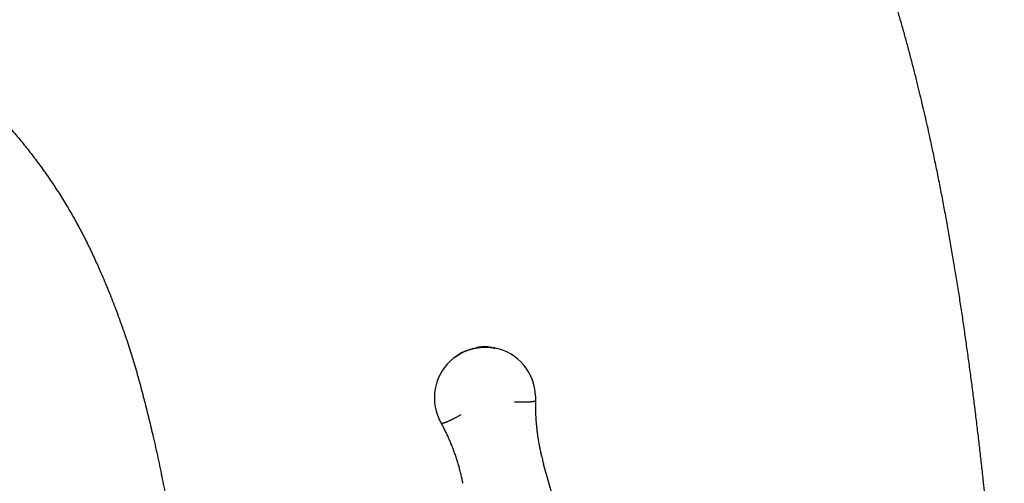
# Model space of a CAD drawing. Header units: millimetres. Extents: x 8 to 566, y 12 to 398.
# Tile 3 of 198: x 107 to 175, y 321 to 353. Entities that reach past the tile are written whole.
import ezdxf

# ---------------------------------------------------------------- set-up
doc = ezdxf.new("R2010")
doc.units = ezdxf.units.MM

msp = doc.modelspace()

# ---------------------------------------------------------------- linework, layer by layer
at = {"color": 7, "linetype": 'Continuous', "lineweight": 30}
for p, q in [((139.688, 330.555), (139.851, 330.525)), ((142.603, 326.863), (142.639, 326.898)), ((136.129, 325.335), (136.176, 325.32)), ((143.195, 322.52), (143.198, 322.509)), ((147.816, 306.367), (143.198, 322.509))]:
    msp.add_line(p, q, dxfattribs=at)
for centre, radius, start, end in [((139.113, 328.406), 2.219, 76.44822, 106.46495), ((139.148, 327.109), 3.488, 78.37386, 80.59046), ((139.168, 327.117), 3.476, 1.6623, 78.66066), ((139.123, 327.106), 3.476, 128.34302, 205.33403), ((139.143, 327.107), 3.488, 125.9028, 128.62612)]:
    msp.add_arc(centre, radius, start, end, dxfattribs=at)
for points, knots in [([(175.047, 305.131), (175.006, 305.676), (174.926, 306.765), (174.8, 308.398), (174.669, 310.03), (174.533, 311.663), (174.391, 313.294), (174.244, 314.926), (174.091, 316.557), (173.932, 318.187), (173.766, 319.817), (173.611, 321.266), (173.472, 322.532), (173.348, 323.618), (173.221, 324.706), (173.09, 325.796), (172.954, 326.889), (172.814, 327.981), (172.67, 329.072), (172.521, 330.163), (172.368, 331.253), (172.209, 332.343), (172.046, 333.432), (171.877, 334.52), (171.703, 335.607), (171.523, 336.693), (171.337, 337.779), (171.145, 338.863), (170.947, 339.946), (170.743, 341.028), (170.531, 342.109), (170.312, 343.189), (170.111, 344.147), (169.931, 344.984), (169.772, 345.701), (169.611, 346.417), (169.445, 347.133), (169.276, 347.847), (169.092, 348.604), (168.894, 349.403), (168.679, 350.243), (168.458, 351.083), (168.231, 351.92), (167.997, 352.756), (167.768, 353.553), (167.544, 354.311), (167.326, 355.03), (167.102, 355.747), (166.873, 356.463), (166.638, 357.178), (166.396, 357.89), (166.148, 358.6), (165.906, 359.274), (165.67, 359.911), (165.441, 360.511), (165.207, 361.11), (164.968, 361.706), (164.722, 362.301), (164.471, 362.893), (164.213, 363.483), (163.959, 364.05), (163.708, 364.593), (163.461, 365.114), (163.209, 365.632), (162.952, 366.147), (162.69, 366.66), (162.422, 367.17), (162.148, 367.677), (161.869, 368.181), (161.584, 368.682), (161.293, 369.179), (160.996, 369.673), (160.693, 370.163), (160.385, 370.65), (160.07, 371.133), (159.764, 371.589), (159.468, 372.02), (159.182, 372.425), (158.892, 372.827), (158.598, 373.226), (158.299, 373.621), (157.992, 374.017), (157.677, 374.414), (157.354, 374.81), (157.027, 375.203), (156.695, 375.592), (156.357, 375.977), (156.015, 376.359), (155.668, 376.736), (155.316, 377.11), (154.959, 377.479), (154.603, 377.839), (154.248, 378.19), (153.894, 378.531), (153.536, 378.869), (153.174, 379.202), (152.808, 379.531), (152.439, 379.857), (152.065, 380.177), (151.689, 380.494), (151.308, 380.806), (150.923, 381.116), (150.533, 381.422), (150.137, 381.726), (149.738, 382.025), (149.337, 382.32), (148.917, 382.62), (148.481, 382.926), (148.026, 383.237), (147.568, 383.543), (147.106, 383.844), (146.641, 384.139), (146.172, 384.43), (145.701, 384.716), (145.221, 385), (144.733, 385.282), (144.237, 385.562), (143.738, 385.837), (143.237, 386.106), (142.732, 386.371), (142.225, 386.631), (141.715, 386.887), (141.202, 387.138), (140.687, 387.384), (140.126, 387.646), (139.518, 387.922), (138.863, 388.212), (138.206, 388.495), (137.545, 388.771), (136.88, 389.041), (136.213, 389.304), (135.544, 389.562), (134.868, 389.814), (134.186, 390.063), (133.498, 390.306), (132.808, 390.544), (132.116, 390.776), (131.421, 391.002), (130.724, 391.223), (130.026, 391.439), (129.321, 391.651), (128.61, 391.859), (127.892, 392.064), (127.172, 392.263), (126.451, 392.458), (125.729, 392.648), (125.005, 392.834), (124.28, 393.015), (123.486, 393.208), (122.623, 393.412), (121.691, 393.625), (120.756, 393.831), (119.821, 394.031), (118.883, 394.225), (118.258, 394.349), (117.945, 394.411)], [0, 0, 0, 0, 0.013902, 0.027804, 0.041708, 0.055612, 0.069516, 0.083421, 0.097327, 0.111232, 0.125141, 0.13905, 0.148324, 0.157597, 0.166871, 0.176216, 0.185561, 0.194906, 0.204253, 0.213599, 0.222946, 0.232292, 0.241638, 0.250985, 0.260332, 0.269679, 0.279026, 0.288374, 0.297722, 0.307069, 0.316417, 0.325765, 0.335114, 0.341347, 0.347579, 0.353812, 0.360046, 0.36628, 0.372514, 0.379878, 0.387243, 0.394607, 0.401975, 0.409343, 0.416711, 0.42309, 0.429469, 0.435848, 0.442227, 0.448613, 0.454999, 0.461384, 0.46777, 0.473225, 0.47868, 0.484135, 0.48959, 0.495052, 0.500515, 0.505978, 0.511441, 0.516331, 0.521221, 0.526112, 0.531002, 0.535892, 0.540782, 0.545673, 0.550564, 0.555455, 0.560345, 0.565236, 0.570127, 0.575019, 0.57991, 0.584801, 0.589009, 0.593218, 0.597427, 0.601636, 0.605845, 0.610053, 0.614393, 0.618734, 0.623075, 0.627415, 0.631755, 0.636111, 0.640468, 0.644825, 0.649181, 0.653537, 0.657714, 0.661892, 0.666069, 0.670247, 0.674424, 0.678601, 0.682778, 0.686956, 0.691133, 0.69531, 0.699541, 0.703772, 0.708004, 0.712235, 0.716466, 0.72114, 0.725814, 0.730488, 0.735162, 0.739845, 0.744529, 0.749212, 0.753895, 0.758728, 0.763561, 0.768394, 0.773227, 0.77806, 0.782904, 0.787749, 0.792594, 0.797438, 0.802283, 0.808361, 0.814439, 0.820517, 0.826595, 0.832683, 0.838771, 0.844859, 0.850947, 0.857143, 0.86334, 0.869537, 0.875733, 0.881936, 0.88814, 0.894343, 0.900546, 0.906884, 0.913223, 0.919561, 0.925899, 0.932242, 0.938585, 0.944927, 0.95127, 0.95939, 0.96751, 0.97563, 0.983753, 0.991877, 1, 1, 1, 1]), ([(99.393, 352.027), (99.549, 351.913), (99.859, 351.685), (100.319, 351.336), (100.775, 350.981), (101.226, 350.62), (101.673, 350.253), (102.114, 349.881), (102.539, 349.513), (102.946, 349.151), (103.338, 348.794), (103.724, 348.432), (104.106, 348.065), (104.484, 347.694), (104.856, 347.317), (105.223, 346.936), (105.586, 346.549), (105.943, 346.158), (106.294, 345.762), (106.641, 345.362), (106.975, 344.964), (107.297, 344.57), (107.608, 344.179), (107.914, 343.784), (108.214, 343.385), (108.515, 342.974), (108.816, 342.551), (109.117, 342.115), (109.411, 341.675), (109.699, 341.23), (109.981, 340.782), (110.251, 340.338), (110.51, 339.899), (110.757, 339.466), (110.999, 339.029), (111.235, 338.589), (111.465, 338.146), (111.689, 337.699), (111.907, 337.25), (112.119, 336.798), (112.326, 336.344), (112.55, 335.84), (112.789, 335.288), (113.041, 334.684), (113.284, 334.084), (113.517, 333.486), (113.742, 332.892), (113.959, 332.295), (114.17, 331.695), (114.373, 331.097), (114.568, 330.5), (114.755, 329.904), (114.935, 329.307), (115.111, 328.704), (115.281, 328.094), (115.445, 327.479), (115.605, 326.863), (115.762, 326.245), (115.915, 325.627), (116.064, 325.008), (116.218, 324.354), (116.375, 323.664), (116.535, 322.938), (116.688, 322.211), (116.836, 321.483), (116.978, 320.753), (117.111, 320.037), (117.235, 319.333), (117.351, 318.642), (117.46, 317.95), (117.568, 317.258), (117.637, 316.796), (117.672, 316.565)], [0, 0, 0, 0, 0.014049, 0.028099, 0.042148, 0.056198, 0.070247, 0.084297, 0.098346, 0.111225, 0.124103, 0.136982, 0.14986, 0.162738, 0.175616, 0.188495, 0.201373, 0.214252, 0.22713, 0.240009, 0.252887, 0.265029, 0.277172, 0.289314, 0.301457, 0.3136, 0.326478, 0.339357, 0.352235, 0.365113, 0.377992, 0.39087, 0.403013, 0.415155, 0.427298, 0.43944, 0.451583, 0.463726, 0.475868, 0.488011, 0.500153, 0.512296, 0.528197, 0.544098, 0.559999, 0.575453, 0.590907, 0.606361, 0.621815, 0.637269, 0.652448, 0.667626, 0.682804, 0.697983, 0.713471, 0.728959, 0.744447, 0.759935, 0.775423, 0.790911, 0.806399, 0.824469, 0.842539, 0.860608, 0.878677, 0.896747, 0.914816, 0.931853, 0.948889, 0.965926, 0.982963, 1, 1, 1, 1]), ([(137.098, 329.932), (137.29, 330.057), (137.674, 330.305), (138.113, 330.434), (138.332, 330.498)], [0, 0, 0, 0, 0.499998, 1, 1, 1, 1]), ([(137.098, 329.933), (137.101, 329.935), (137.107, 329.94), (137.119, 329.948), (137.135, 329.96), (137.157, 329.975), (137.186, 329.995), (137.219, 330.018), (137.256, 330.043), (137.292, 330.067), (137.326, 330.089), (137.356, 330.108), (137.384, 330.126), (137.411, 330.141), (137.434, 330.155), (137.466, 330.174), (137.506, 330.196), (137.552, 330.22), (137.598, 330.243), (137.641, 330.263), (137.695, 330.287), (137.761, 330.314), (137.839, 330.344), (137.921, 330.372), (138.002, 330.398), (138.082, 330.422), (138.162, 330.446), (138.247, 330.47), (138.304, 330.485), (138.333, 330.493)], [0, 0, 0, 0, 0.00748, 0.017808, 0.030895, 0.052152, 0.0777, 0.107193, 0.140258, 0.176514, 0.201804, 0.228208, 0.254332, 0.275237, 0.295533, 0.315264, 0.355825, 0.394337, 0.431125, 0.466477, 0.500643, 0.560756, 0.621745, 0.684673, 0.750203, 0.807709, 0.869236, 0.933764, 1, 1, 1, 1]), ([(137.658, 330.268), (137.644, 330.261), (137.616, 330.249), (137.578, 330.23), (137.547, 330.214), (137.522, 330.201), (137.503, 330.191), (137.485, 330.182), (137.47, 330.173), (137.453, 330.163), (137.431, 330.151), (137.401, 330.133), (137.379, 330.12), (137.366, 330.112)], [0, 0, 0, 0, 0.1407872, 0.2702302, 0.3862605, 0.4591938, 0.5253227, 0.5844705, 0.6364454, 0.6818646, 0.7692402, 0.8581251, 1, 1, 1, 1]), ([(138.399, 330.507), (138.399, 330.507), (138.391, 330.505), (138.378, 330.502), (138.361, 330.497), (138.349, 330.494), (138.339, 330.491), (138.33, 330.489), (138.318, 330.486), (138.302, 330.481), (138.28, 330.475), (138.25, 330.467), (138.224, 330.46), (138.209, 330.455), (138.207, 330.455)], [0, 0, 0, 0, 0.000395, 0.126092, 0.204298, 0.268307, 0.317851, 0.352748, 0.414446, 0.496494, 0.599109, 0.765917, 0.968727, 1, 1, 1, 1]), ([(138.332, 330.498), (138.557, 330.54), (139.006, 330.625), (139.461, 330.578), (139.688, 330.554)], [0, 0, 0, 0, 0.500002, 1, 1, 1, 1]), ([(138.333, 330.493), (138.343, 330.496), (138.355, 330.499), (138.367, 330.502), (138.37, 330.503)], [0, 0, 0, 0, 0.786686, 1, 1, 1, 1]), ([(139.204, 330.599), (139.196, 330.6), (139.157, 330.602), (139.104, 330.603), (139.048, 330.604), (139.013, 330.605), (138.983, 330.605), (138.962, 330.605), (138.947, 330.605), (138.935, 330.605), (138.918, 330.605), (138.896, 330.605), (138.873, 330.605), (138.852, 330.605), (138.832, 330.604), (138.813, 330.604), (138.796, 330.603), (138.785, 330.603), (138.779, 330.603), (138.777, 330.603), (138.776, 330.602), (138.773, 330.602), (138.768, 330.6), (138.76, 330.599), (138.749, 330.596), (138.736, 330.593), (138.719, 330.589), (138.692, 330.582), (138.653, 330.572), (138.604, 330.56), (138.554, 330.547), (138.514, 330.537), (138.49, 330.531), (138.483, 330.529)], [0, 0, 0, 0, 0.033921, 0.15996, 0.216181, 0.264302, 0.304978, 0.338869, 0.352052, 0.364053, 0.388746, 0.422916, 0.454574, 0.483474, 0.509359, 0.538192, 0.560788, 0.576482, 0.583236, 0.585435, 0.586104, 0.588848, 0.596138, 0.607475, 0.622777, 0.641951, 0.664896, 0.691499, 0.758025, 0.829178, 0.9005, 0.968639, 1, 1, 1, 1]), ([(139.851, 330.525), (139.846, 330.526), (139.834, 330.528), (139.814, 330.532), (139.79, 330.537), (139.759, 330.542), (139.735, 330.547), (139.72, 330.549), (139.718, 330.549)], [0, 0, 0, 0, 0.115398, 0.265924, 0.451573, 0.672339, 0.961277, 1, 1, 1, 1]), ([(139.727, 330.548), (139.734, 330.546), (139.759, 330.542), (139.801, 330.535), (139.835, 330.528), (139.851, 330.525)], [0, 0, 0, 0, 0.1655344, 0.6045634, 1, 1, 1, 1]), ([(136.966, 329.832), (136.988, 329.85), (137.031, 329.884), (137.076, 329.916), (137.098, 329.933)], [0, 0, 0, 0, 0.500068, 1, 1, 1, 1]), ([(137.063, 329.906), (137.056, 329.901), (137.023, 329.877), (136.991, 329.852), (136.966, 329.832)], [0, 0, 0, 0, 0.229052, 1, 1, 1, 1]), ([(136.966, 329.832), (136.987, 329.849), (137.018, 329.873), (137.049, 329.896), (137.059, 329.903)], [0, 0, 0, 0, 0.691567, 1, 1, 1, 1]), ([(142.603, 326.863), (142.6, 326.86), (142.592, 326.855), (142.572, 326.846), (142.545, 326.838), (142.511, 326.83), (142.47, 326.823), (142.423, 326.817), (142.37, 326.811), (142.318, 326.806), (142.268, 326.802), (142.225, 326.799), (142.193, 326.797), (142.175, 326.796), (142.169, 326.796), (142.164, 326.796), (142.158, 326.796), (142.152, 326.795), (142.139, 326.795), (142.115, 326.794), (142.08, 326.792), (142.04, 326.791), (141.993, 326.79), (141.94, 326.789), (141.881, 326.788), (141.819, 326.787), (141.753, 326.787), (141.685, 326.788), (141.613, 326.788), (141.535, 326.789), (141.454, 326.791), (141.368, 326.793), (141.279, 326.796), (141.218, 326.799), (141.187, 326.8)], [0, 0, 0, 0, 0.045871, 0.092889, 0.140989, 0.190091, 0.240103, 0.287512, 0.335527, 0.384047, 0.416297, 0.448687, 0.477279, 0.481028, 0.484778, 0.488529, 0.492281, 0.496034, 0.499787, 0.518875, 0.540757, 0.565419, 0.592833, 0.622959, 0.655743, 0.691111, 0.724105, 0.758927, 0.795484, 0.833669, 0.873359, 0.914414, 0.956683, 1, 1, 1, 1]), ([(142.639, 326.898), (142.637, 326.795), (142.632, 326.588), (142.635, 326.278), (142.643, 325.968), (142.659, 325.658), (142.68, 325.348), (142.709, 325.039), (142.744, 324.731), (142.786, 324.419), (142.835, 324.103), (142.893, 323.783), (142.958, 323.465), (143.03, 323.148), (143.108, 322.833), (143.166, 322.624), (143.195, 322.52)], [0, 0, 0, 0, 0.0700001, 0.1400001, 0.2100002, 0.2800002, 0.3500003, 0.4200003, 0.4900004, 0.5600004, 0.6333337, 0.706667, 0.7800002, 0.8533335, 0.9266667, 1, 1, 1, 1]), ([(137.467, 325.907), (137.44, 325.892), (137.387, 325.862), (137.309, 325.819), (137.234, 325.778), (137.161, 325.739), (137.093, 325.703), (137.029, 325.67), (136.968, 325.639), (136.91, 325.609), (136.855, 325.582), (136.803, 325.556), (136.756, 325.533), (136.716, 325.514), (136.682, 325.498), (136.654, 325.485), (136.636, 325.477), (136.627, 325.473), (136.625, 325.472), (136.622, 325.47), (136.619, 325.469), (136.617, 325.468), (136.594, 325.458), (136.554, 325.44), (136.497, 325.415), (136.445, 325.394), (136.397, 325.375), (136.353, 325.359), (136.312, 325.345), (136.273, 325.333), (136.239, 325.324), (136.212, 325.319), (136.19, 325.318), (136.181, 325.319), (136.176, 325.32)], [0, 0, 0, 0, 0.043315, 0.085581, 0.126634, 0.166322, 0.204505, 0.241062, 0.275883, 0.308876, 0.343563, 0.375769, 0.405426, 0.432481, 0.454107, 0.47367, 0.489169, 0.491079, 0.492962, 0.494817, 0.496644, 0.498444, 0.500216, 0.544212, 0.588029, 0.631583, 0.674795, 0.717586, 0.759886, 0.809899, 0.859003, 0.907105, 0.954126, 1, 1, 1, 1]), ([(137.621, 321.181), (137.6, 321.283), (137.56, 321.485), (137.49, 321.788), (137.415, 322.088), (137.333, 322.388), (137.245, 322.685), (137.15, 322.98), (137.049, 323.274), (136.94, 323.569), (136.824, 323.867), (136.698, 324.167), (136.566, 324.464), (136.427, 324.758), (136.282, 325.049), (136.18, 325.24), (136.129, 325.335)], [0, 0, 0, 0, 0.07, 0.14, 0.21, 0.28, 0.35, 0.42, 0.49, 0.56, 0.633334, 0.706667, 0.78, 0.853333, 0.926667, 1, 1, 1, 1])]:
    msp.add_open_spline(points, degree=3, knots=knots, dxfattribs=at)
for points in [[(142.642, 327.218), (142.643, 327.165), (142.646, 327.058), (142.641, 326.951), (142.639, 326.898)], [(136.129, 325.335), (136.103, 325.382), (136.05, 325.474), (136.004, 325.571), (135.981, 325.619)]]:
    msp.add_open_spline(points, degree=3, dxfattribs=at)

doc.saveas('drawing.dxf')
